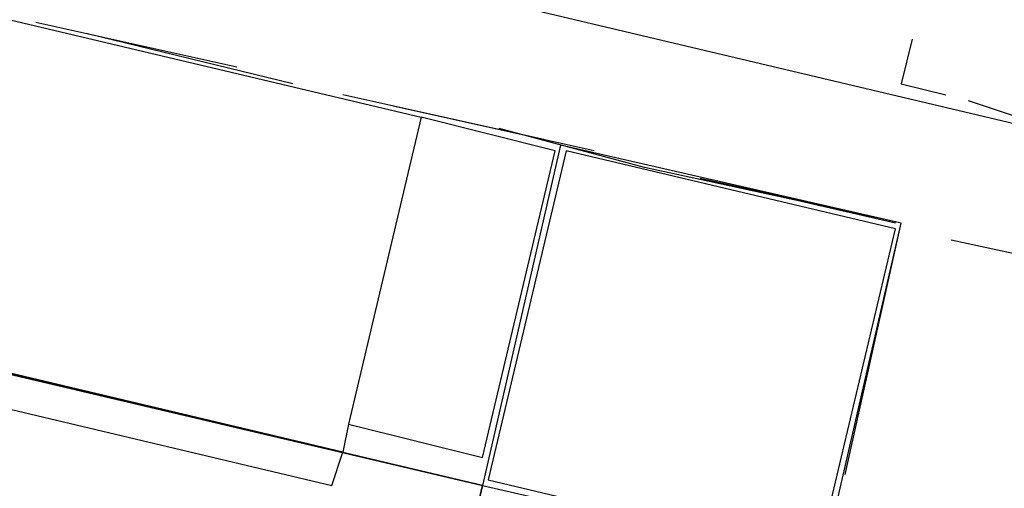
# Model space of a CAD drawing. Header units: feet. Extents: x -79 to 198, y -22 to 181.
# Tile 94 of 164: x 37.45 to 39.81, y 107.52 to 108.64. Entities that reach past the tile are written whole.
import ezdxf

# ---------------------------------------------------------------- set-up
doc = ezdxf.new("R2010")
doc.units = ezdxf.units.FT
doc.layers.add('A-LINEA', color=7, linetype='CONTINUOUS')

msp = doc.modelspace()

# ---------------------------------------------------------------- linework, layer by layer
at = {"layer": 'A-LINEA'}
for p, q in [((34.76, 109.5911), (44.4933, 107.2844)), ((34.4267, 109.3511), (38.4133, 108.4044)), ((37.9733, 108.5244), (37.4933, 108.6311)), ((38.1067, 108.4844), (37.6133, 108.6044)), ((39.5867, 108.5911), (39.56, 108.4844)), ((38.2267, 107.6044), (34.2267, 108.5511)), ((39.56, 108.4844), (39.6667, 108.4578)), ((34.2133, 108.4711), (38.2, 107.5244)), ((38.7067, 108.3511), (38.2267, 108.4578)), ((39.72, 108.4444), (39.84, 108.4044)), ((38.8267, 108.3244), (38.3467, 108.4311)), ((38.4133, 108.4044), (38.4133, 108.4044)), ((38.9467, 108.2844), (38.6, 108.3778)), ((39.44, 108.1778), (38.9467, 108.2844)), ((39.5467, 108.1511), (39.2, 108.2311)), ((40.1733, 108.0044), (39.68, 108.1111)), ((38.2, 107.5244), (38.2267, 107.6044))]:
    msp.add_line(p, q, dxfattribs=at)
for points in [[(28.68, 83.8711), (32.7333, 82.9111), (38.56, 107.5244), (34.5067, 108.4844)], [(34.5067, 108.4844), (36.9733, 107.8978), (38.56, 107.5244)], [(38.4133, 108.4044), (38.24, 107.6711), (38.2267, 107.6044)], [(38.24, 107.6711), (38.56, 107.5911), (38.7333, 108.3244), (38.4133, 108.4044)], [(38.56, 107.5244), (39.3733, 107.3378), (39.56, 108.1511), (38.7467, 108.3378), (38.56, 107.5244)], [(38.5733, 107.5378), (39.36, 107.3511), (39.5467, 108.1378), (38.76, 108.3244), (38.5733, 107.5378)], [(39.4267, 107.5511), (39.56, 108.1511), (39.08, 108.2578)], [(38.56, 107.5244), (35.6533, 95.2311), (29.1867, 96.7644)]]:
    msp.add_lwpolyline(points, dxfattribs=at)

doc.saveas('drawing.dxf')
